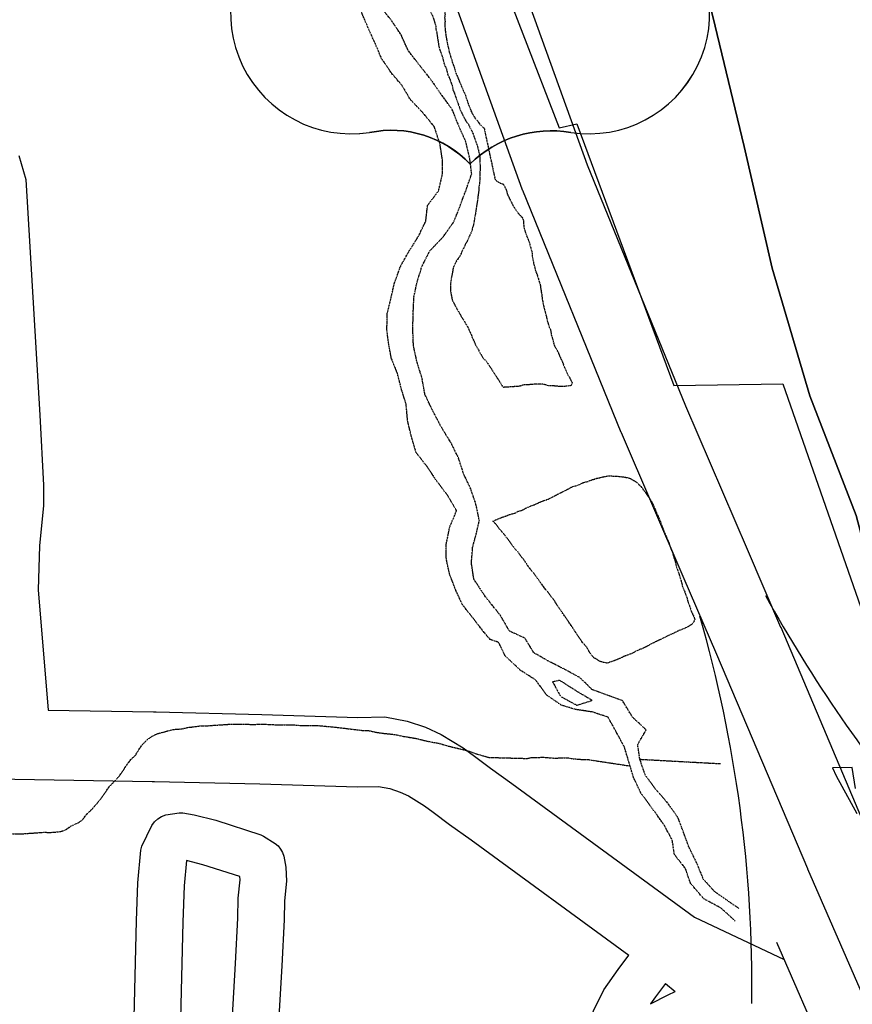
# Model space of a CAD drawing. Header units: feet. Extents: x -1605449 to -1594075, y -1717250 to -1708479.
# Tile 57 of 97: x -1599908 to -1599608, y -1712711 to -1712357. Entities that reach past the tile are written whole.
import ezdxf

# ---------------------------------------------------------------- set-up
doc = ezdxf.new("R2010")
doc.units = ezdxf.units.FT
doc.header["$MEASUREMENT"] = 0
doc.linetypes.add('rr2', pattern=[0])
doc.linetypes.add('stream', pattern=[1.4, 0.7, -0.1, 0.1, -0.1, 0.1, -0.1, 0.1, -0.1])
for name, color, linetype in [('61', 7, 'Continuous'), ('62', 7, 'Continuous'), ('INCORPORATED', 4, 'Continuous'), ('RAILROAD', 1, 'rr2'), ('RAMPS', 7, 'Continuous'), ('RT-MKR', 7, 'Continuous'), ('STATE_FEDERAL-RT', 2, 'Continuous'), ('TWP-RD', 6, 'Continuous'), ('WATERWAY', 14, 'stream')]:
    doc.layers.add(name, color=color, linetype=linetype)

# ---------------------------------------------------------------- blocks, each defined once
blk = doc.blocks.new('US2  _')
at = {"layer": '61', "color": 0, "linetype": 'Continuous'}
blk.add_lwpolyline([(-564.7, 887.9), (-873.8, 578.8), (-873.9, 578.7, -0.432186), (-706.6, -9.8), (-706.3, -10.1, 0.738096), (-328.5, -789.2), (-328.4, -790, -0.260744), (49.1, -908), (49.8, -907.9, -0.243707), (427.4, -789.9), (427.6, -789.2, 0.738096), (805.3, -10.1), (805.6, -9.8, -0.432186), (972.9, 578.7), (972.8, 578.8), (663.7, 887.9), (663.3, 888.5, -0.346154), (50, 888.5), (49, 888.5, -0.346154), (-564.2, 888.5)], format="xyb", close=True, dxfattribs=at)
at = {"layer": '61', "color": 0}
blk.add_point((56.9, 82.1), dxfattribs=at)
at = {"layer": '62', "color": 0, "linetype": 'Continuous'}
for p, q in [((-564.7, 887.9), (-873.8, 578.8)), ((972.8, 578.8), (663.7, 887.9))]:
    blk.add_line(p, q, dxfattribs=at)
for centre, radius, start, end in [((-257.6, 1278.3), 496, 231.813, 308.187), ((356.6, 1278.3), 496, 231.813, 308.187), ((-1067.1, 205.8), 420, 329.1175, 62.6108), ((1166.1, 205.8), 420, 117.3892, 210.8825), ((-397.3, -341.4), 453, 133.0046, 278.7282), ((496.3, -341.4), 453, 261.2718, 46.9954), ((-245, -1186.3), 405, 43.4177, 101.8742), ((352.5, -1213.3), 430, 79.9613, 134.7468)]:
    blk.add_arc(centre, radius, start, end, dxfattribs=at)

msp = doc.modelspace()

# ---------------------------------------------------------------- linework, layer by layer
at = {"layer": 'INCORPORATED', "flags": 128}
for points in [[(-1599740.02, -1712328.21), (-1599713.79, -1712396.04), (-1599713.79, -1712396.04), (-1599707.48, -1712394.6), (-1599707.48, -1712394.6), (-1599672.5, -1712488.75), (-1599633.26, -1712488.17), (-1599582.62, -1712633.28)], [(-1599607.1, -1712633.79), (-1599608.4, -1712626.28), (-1599608.4, -1712626.28), (-1599615.47, -1712626.32), (-1599615.47, -1712626.32), (-1599614.11, -1712629.25), (-1599606.64, -1712642.83)]]:
    msp.add_lwpolyline(points, dxfattribs=at)
at = {"layer": 'RAILROAD', "ltscale": 0.333, "flags": 128}
for points in [[(-1596355.9, -1716922.27), (-1596368.94, -1716765.51), (-1596378.43, -1716720.27), (-1596387.42, -1716678.38), (-1596386.76, -1716633.64), (-1596363.27, -1716591.24), (-1596323.8, -1716548.51), (-1596289.5, -1716504.11), (-1596273.84, -1716462.38), (-1596268.35, -1716420.65), (-1596266.01, -1716378.08), (-1596265.85, -1716335.85), (-1596278.67, -1716294.12), (-1596298.49, -1716251.39), (-1596329.63, -1716206.82), (-1596359.28, -1716163.09), (-1596388.75, -1716120.69), (-1596412.57, -1716074.95), (-1596441.55, -1716031.05), (-1596467.03, -1715989.32), (-1596498.17, -1715943.92), (-1596522.65, -1715901.85), (-1596549.8, -1715859.96), (-1596582.27, -1715818.23), (-1596606.26, -1715774.16), (-1596634.07, -1715730.93), (-1596665.38, -1715687.36), (-1596708.84, -1715654.98), (-1596751.81, -1715634.78), (-1596801.41, -1715622.04), (-1596801.42, -1715622.04), (-1596812.06, -1715619.37), (-1596854.41, -1715609.68), (-1596896.33, -1715596.16), (-1596938.41, -1715580.29), (-1596980.82, -1715556.41), (-1597023.4, -1715535.36), (-1597065.48, -1715511.99), (-1597110.06, -1715488.77), (-1597151.81, -1715461.72), (-1597194.05, -1715439.17), (-1597237.13, -1715420.97), (-1597280.05, -1715395.76), (-1597322.29, -1715373.71), (-1597366.71, -1715348.32), (-1597409.12, -1715314.26), (-1597451.86, -1715278.51), (-1597489.27, -1715235.76), (-1597517.82, -1715193.85), (-1597542.21, -1715150.76), (-1597563.24, -1715106.84), (-1597582.45, -1715061.91), (-1597608.66, -1715018.82), (-1597636.05, -1714976.74), (-1597678.46, -1714937.33), (-1597721.71, -1714914.95), (-1597765.62, -1714887.73), (-1597810.04, -1714866.01), (-1597856.62, -1714834.12), (-1597899.37, -1714790.86), (-1597918.74, -1714747.95), (-1597934.1, -1714706.2), (-1597957.48, -1714663.44), (-1597977.68, -1714620.86), (-1597995.21, -1714577.27), (-1598016.42, -1714532.68), (-1598036.29, -1714488.59), (-1598057.16, -1714446.67), (-1598077.21, -1714401.91), (-1598099.24, -1714359.16), (-1598117.11, -1714316.24), (-1598135.81, -1714273.99), (-1598155.68, -1714230.74), (-1598176.56, -1714188.82), (-1598205.77, -1714146.06), (-1598229.82, -1714103.48), (-1598262.05, -1714060.9), (-1598291.77, -1714016.31), (-1598333.18, -1713974.56), (-1598375.42, -1713962.36), (-1598417.67, -1713976.39), (-1598460.92, -1713981.06), (-1598503, -1713974.72), (-1598551.92, -1713966.54), (-1598597.84, -1713961.86), (-1598640.59, -1713952.51), (-1598682.33, -1713938.98), (-1598724.08, -1713928.29), (-1598767.99, -1713909.42), (-1598811.74, -1713890.55), (-1598855.32, -1713850.64), (-1598887.71, -1713806.71), (-1598921.45, -1713763.46), (-1598953.34, -1713720.87), (-1598990.24, -1713676.28), (-1599019.3, -1713633.7), (-1599050.86, -1713589.61), (-1599071.56, -1713546.37), (-1599071.56, -1713546.37), (-1599095.08, -1713503.22), (-1599111.45, -1713460.75), (-1599130.67, -1713409.63), (-1599149.89, -1713367.33), (-1599166.59, -1713323.7), (-1599179.29, -1713281.4), (-1599215.22, -1713235.93), (-1599263.18, -1713191.97), (-1599306.46, -1713150), (-1599336.7, -1713106.87), (-1599364.6, -1713064.74), (-1599382.15, -1713015.27), (-1599401.37, -1712972.31), (-1599418.08, -1712927.51), (-1599441.47, -1712884.38), (-1599465.03, -1712839.91), (-1599494.94, -1712791.95), (-1599515.66, -1712749.65), (-1599538.39, -1712706.02), (-1599565.29, -1712663.55), (-1599581.83, -1712620.42), (-1599595.7, -1712577.79), (-1599606.9, -1712535.49), (-1599623.6, -1712492.52), (-1599637.14, -1712446.56), (-1599647.17, -1712402.76), (-1599658.53, -1712355.97), (-1599670.39, -1712310.17), (-1599686.1, -1712266.87), (-1599696.12, -1712223.91), (-1599714, -1712180.77), (-1599724.7, -1712137.48), (-1599744.13, -1712099.77), (-1599744.13, -1712099.77), (-1599756.82, -1712070.75), (-1599770.36, -1712028.56), (-1599777.88, -1711985.86), (-1599786.71, -1711941.67), (-1599794.55, -1711894.81), (-1599798.05, -1711851.45), (-1599802.88, -1711806.08), (-1599808.89, -1711763.06), (-1599815.89, -1711721.36), (-1599823.89, -1711677.33), (-1599836.23, -1711633.64), (-1599840.9, -1711591.28), (-1599844.9, -1711548.92), (-1599855.24, -1711506.89), (-1599873.41, -1711461.03), (-1599897.58, -1711418.5), (-1599930.76, -1711372.14), (-1599962.44, -1711328.44), (-1599995.95, -1711284.58), (-1600028.13, -1711240.05), (-1600063.48, -1711196.69), (-1600097.32, -1711153.5), (-1600134.5, -1711107.97), (-1600168.68, -1711064.44), (-1600201.86, -1711021.41), (-1600235.87, -1710979.22), (-1600263.21, -1710931.52), (-1600289.05, -1710887.33), (-1600305.23, -1710842.97), (-1600322.57, -1710799.1), (-1600337.4, -1710757.41), (-1600341.74, -1710712.21), (-1600355.08, -1710668.35), (-1600365.25, -1710625.16), (-1600373.08, -1710582.13), (-1600381.75, -1710540.44), (-1600390.26, -1710498.41), (-1600400.59, -1710452.38), (-1600415.1, -1710407.02), (-1600430.6, -1710365.32), (-1600449.28, -1710323.46), (-1600476.12, -1710280.77), (-1600768.54, -1709770.43), (-1600768.54, -1709770.43), (-1600861.62, -1709602.94), (-1600888.56, -1709560.2), (-1600915.16, -1709517.13), (-1600938.94, -1709474.55), (-1600969.04, -1709426.3), (-1600989.82, -1709381.9), (-1601012.6, -1709335.98), (-1601038.21, -1709292.58), (-1601079.28, -1709249.17), (-1601123.35, -1709219.62), (-1601165.42, -1709194.58), (-1601185.7, -1709183.06)], [(-1599071.56, -1713546.37), (-1599095.08, -1713503.22), (-1599111.45, -1713460.75), (-1599130.67, -1713409.63), (-1599149.89, -1713367.33), (-1599166.59, -1713323.7), (-1599179.29, -1713281.4), (-1599215.22, -1713235.93), (-1599263.18, -1713191.97), (-1599306.46, -1713150), (-1599336.7, -1713106.87), (-1599364.6, -1713064.74), (-1599382.15, -1713015.27), (-1599401.37, -1712972.31), (-1599418.08, -1712927.51), (-1599441.47, -1712884.38), (-1599465.03, -1712839.91), (-1599494.94, -1712791.95), (-1599515.66, -1712749.65), (-1599538.39, -1712706.02), (-1599565.29, -1712663.55), (-1599581.83, -1712620.42), (-1599595.7, -1712577.79), (-1599606.9, -1712535.49), (-1599623.6, -1712492.52), (-1599637.14, -1712446.56), (-1599647.17, -1712402.76), (-1599658.53, -1712355.97), (-1599670.39, -1712310.17), (-1599686.1, -1712266.87), (-1599696.12, -1712223.91), (-1599714, -1712180.77), (-1599724.7, -1712137.48), (-1599742.87, -1712104.83)], [(-1599071.56, -1713546.37), (-1599095.08, -1713503.22), (-1599111.45, -1713460.75), (-1599130.67, -1713409.63), (-1599149.89, -1713367.33), (-1599166.59, -1713323.7), (-1599179.29, -1713281.4), (-1599215.22, -1713235.93), (-1599263.18, -1713191.97), (-1599306.46, -1713150), (-1599336.7, -1713106.87), (-1599364.6, -1713064.74), (-1599382.15, -1713015.27), (-1599401.37, -1712972.31), (-1599418.08, -1712927.51), (-1599441.47, -1712884.38), (-1599465.03, -1712839.91), (-1599494.94, -1712791.95), (-1599515.66, -1712749.65), (-1599538.39, -1712706.02), (-1599565.29, -1712663.55), (-1599581.83, -1712620.42), (-1599595.7, -1712577.79), (-1599606.9, -1712535.49), (-1599623.6, -1712492.52), (-1599637.14, -1712446.56), (-1599647.17, -1712402.76), (-1599658.53, -1712355.97), (-1599670.39, -1712310.17), (-1599686.1, -1712266.87), (-1599696.12, -1712223.91), (-1599714, -1712180.77), (-1599724.7, -1712137.48), (-1599742.87, -1712104.83)], [(-1599071.56, -1713546.37), (-1599095.08, -1713503.22), (-1599111.45, -1713460.75), (-1599130.67, -1713409.63), (-1599149.89, -1713367.33), (-1599166.59, -1713323.7), (-1599179.29, -1713281.4), (-1599215.22, -1713235.93), (-1599263.18, -1713191.97), (-1599306.46, -1713150), (-1599336.7, -1713106.87), (-1599364.6, -1713064.74), (-1599382.15, -1713015.27), (-1599401.37, -1712972.31), (-1599418.08, -1712927.51), (-1599441.47, -1712884.38), (-1599465.03, -1712839.91), (-1599494.94, -1712791.95), (-1599515.66, -1712749.65), (-1599538.39, -1712706.02), (-1599565.29, -1712663.55), (-1599581.83, -1712620.42), (-1599595.7, -1712577.79), (-1599606.9, -1712535.49), (-1599623.6, -1712492.52), (-1599637.14, -1712446.56), (-1599647.17, -1712402.76), (-1599658.53, -1712355.97), (-1599670.39, -1712310.17), (-1599686.1, -1712266.87), (-1599696.12, -1712223.91), (-1599714, -1712180.77), (-1599724.7, -1712137.48), (-1599742.87, -1712104.83)], [(-1599071.56, -1713546.37), (-1599095.08, -1713503.22), (-1599111.45, -1713460.75), (-1599130.67, -1713409.63), (-1599149.89, -1713367.33), (-1599166.59, -1713323.7), (-1599179.29, -1713281.4), (-1599215.22, -1713235.93), (-1599263.18, -1713191.97), (-1599306.46, -1713150), (-1599336.7, -1713106.87), (-1599364.6, -1713064.74), (-1599382.15, -1713015.27), (-1599401.37, -1712972.31), (-1599418.08, -1712927.51), (-1599441.47, -1712884.38), (-1599465.03, -1712839.91), (-1599494.94, -1712791.95), (-1599515.66, -1712749.65), (-1599538.39, -1712706.02), (-1599565.29, -1712663.55), (-1599581.83, -1712620.42), (-1599595.7, -1712577.79), (-1599606.9, -1712535.49), (-1599623.6, -1712492.52), (-1599637.14, -1712446.56), (-1599647.17, -1712402.76), (-1599658.53, -1712355.97), (-1599670.39, -1712310.17), (-1599686.1, -1712266.87), (-1599696.12, -1712223.91), (-1599714, -1712180.77), (-1599724.7, -1712137.48), (-1599742.87, -1712104.83)], [(-1599708.46, -1712194.15), (-1599696.12, -1712223.91), (-1599686.1, -1712266.87), (-1599670.39, -1712310.17), (-1599658.53, -1712355.97), (-1599647.17, -1712402.76), (-1599637.14, -1712446.56), (-1599623.6, -1712492.52), (-1599606.9, -1712535.49), (-1599595.7, -1712577.79), (-1599581.83, -1712620.42), (-1599565.29, -1712663.55), (-1599538.39, -1712706.02), (-1599515.66, -1712749.65), (-1599494.94, -1712791.95), (-1599465.03, -1712839.91), (-1599441.47, -1712884.38), (-1599418.08, -1712927.51), (-1599401.37, -1712972.31), (-1599382.15, -1713015.27), (-1599364.6, -1713064.74), (-1599336.7, -1713106.87), (-1599306.46, -1713150), (-1599263.18, -1713191.97), (-1599215.22, -1713235.93), (-1599179.29, -1713281.4), (-1599166.59, -1713323.7), (-1599149.89, -1713367.33), (-1599130.67, -1713409.63), (-1599111.45, -1713460.75), (-1599095.08, -1713503.22), (-1599071.56, -1713546.37), (-1599050.86, -1713589.61), (-1599019.3, -1713633.7), (-1598990.24, -1713676.28), (-1598953.34, -1713720.87), (-1598921.45, -1713763.46), (-1598887.71, -1713806.71), (-1598855.32, -1713850.64), (-1598811.74, -1713890.55), (-1598767.99, -1713909.42), (-1598724.08, -1713928.29), (-1598682.33, -1713938.98), (-1598640.59, -1713952.51)]]:
    msp.add_lwpolyline(points, dxfattribs=at)
at = {"layer": 'RAMPS', "color": 7, "linetype": 'Continuous'}
for centre, radius, start, end in [((-1599170.78, -1712304.68), 535.89, 208.9826, 220.0628), ((-1600124.57, -1712704.67), 480.13, 359.2217, 16.0737)]:
    msp.add_arc(centre, radius, start, end, dxfattribs=at)
at = {"layer": 'STATE_FEDERAL-RT', "flags": 128}
for points in [[(-1599491.47, -1713004.12), (-1599502.2, -1712971.67), (-1599512.92, -1712939.26), (-1599532.82, -1712883.41), (-1599566.33, -1712796.55), (-1599598.47, -1712721.91), (-1599624.29, -1712662.87), (-1599624.29, -1712662.84), (-1599624.34, -1712662.74), (-1599657.08, -1712585.57), (-1599657.08, -1712585.57), (-1599669.14, -1712557.53), (-1599669.14, -1712557.53), (-1599691.36, -1712505.85), (-1599691.37, -1712505.79), (-1599691.45, -1712505.63), (-1599726.94, -1712418.57), (-1599726.97, -1712418.43), (-1599727.12, -1712418.09), (-1599754.05, -1712343.33), (-1599754.13, -1712342.85), (-1599754.39, -1712342.22), (-1599823.62, -1712073.85)], [(-1599796.73, -1712077.99), (-1599730.33, -1712335.41), (-1599703.7, -1712409.37), (-1599668.35, -1712496.08), (-1599646.17, -1712547.65), (-1599646.17, -1712547.65), (-1599634.11, -1712575.7), (-1599634.11, -1712575.71), (-1599634.09, -1712575.75), (-1599601.34, -1712652.94), (-1599575.55, -1712711.93), (-1599575.55, -1712711.95), (-1599575.52, -1712712), (-1599543.27, -1712786.89), (-1599543.25, -1712787), (-1599543.09, -1712787.33), (-1599509.43, -1712874.57), (-1599509.41, -1712874.67), (-1599509.32, -1712874.88), (-1599489.33, -1712930.99), (-1599489.31, -1712931.09), (-1599489.24, -1712931.26), (-1599478.47, -1712963.81), (-1599467.7, -1712996.37)], [(-1600266.46, -1712600.18), (-1600198.57, -1712615.26), (-1600181.91, -1712619.41), (-1600140.41, -1712629.83), (-1600128.95, -1712632.67), (-1600116.07, -1712634.5), (-1600103.69, -1712635.42), (-1600092.65, -1712635.43), (-1600070.48, -1712633.37), (-1600054.12, -1712630.75), (-1600044.99, -1712628.6), (-1600042.1, -1712628.16), (-1600038.83, -1712628.17), (-1600029.68, -1712628.84), (-1600011.95, -1712629.37), (-1599987.56, -1712630.25), (-1599938.1, -1712629.98), (-1599860.27, -1712631.25)], [(-1599897.79, -1712605.63), (-1599859.87, -1712606.25)], [(-1599859.86, -1712606.25), (-1599858.93, -1712606.26), (-1599820.85, -1712607.16), (-1599786.27, -1712608.2), (-1599776.58, -1712608.03), (-1599768.54, -1712609.6), (-1599761.94, -1712611.74), (-1599756.27, -1712614.37), (-1599748.4, -1712619.2), (-1599744.27, -1712622.21), (-1599738.48, -1712626.53), (-1599730.86, -1712632.01), (-1599665.15, -1712680.09), (-1599632.85, -1712695.28)], [(-1599860.28, -1712631.24), (-1599859.44, -1712631.26), (-1599821.52, -1712632.15), (-1599786.43, -1712633.21), (-1599778.79, -1712633.07), (-1599774.83, -1712633.85), (-1599771.09, -1712635.06), (-1599768.1, -1712636.45), (-1599762.32, -1712639.99), (-1599759.12, -1712642.33), (-1599753.26, -1712646.7), (-1599745.54, -1712652.25), (-1599688.73, -1712693.82)], [(-1599616.21, -1712733.39), (-1599617.58, -1712730.2), (-1599635.48, -1712689.27)], [(-1599680.89, -1712711.24), (-1599674.54, -1712708), (-1599672.04, -1712706.9)], [(-1599675.52, -1712703.99), (-1599672.04, -1712706.9)]]:
    msp.add_lwpolyline(points, dxfattribs=at)
at = {"layer": 'TWP-RD'}
for points in [[(-1599908.3, -1712406), (-1599905.78, -1712414.57), (-1599900.78, -1712499.46), (-1599899.4, -1712524.61), (-1599899.39, -1712531.96), (-1599900.9, -1712546.47), (-1599901.36, -1712562.25), (-1599897.79, -1712605.63)], [(-1599867.11, -1712731.16), (-1599865.96, -1712681.41), (-1599865.46, -1712667.75), (-1599864.38, -1712655.94), (-1599863.99, -1712654.53), (-1599860.49, -1712647.11), (-1599859.52, -1712645.79), (-1599858.3, -1712644.69), (-1599856.9, -1712643.84), (-1599855.36, -1712643.28), (-1599850.55, -1712642.56), (-1599849.24, -1712642.57), (-1599845.24, -1712643.23), (-1599837.45, -1712645.22), (-1599821.15, -1712650.46), (-1599820.2, -1712650.9), (-1599815.99, -1712653.55), (-1599814.95, -1712654.48), (-1599814.08, -1712655.57), (-1599813.4, -1712656.78), (-1599812.93, -1712658.09), (-1599812.21, -1712662.16), (-1599811.99, -1712667.14), (-1599812.68, -1712674.27), (-1599812.84, -1712681.1), (-1599813.68, -1712697.63), (-1599816.78, -1712750.62)], [(-1599847.99, -1712659.73), (-1599848.82, -1712668.82), (-1599849.3, -1712681.91), (-1599850.44, -1712731.46)], [(-1599842.06, -1712661.24), (-1599847.99, -1712659.73)], [(-1599833.5, -1712751.06), (-1599830.32, -1712696.72), (-1599829.5, -1712680.49), (-1599829.33, -1712673.27), (-1599828.69, -1712666.7), (-1599828.75, -1712665.52), (-1599842.06, -1712661.24)], [(-1599705.27, -1712726.61), (-1599705.27, -1712725.29), (-1599704.52, -1712720.74), (-1599701.43, -1712713.76), (-1599697.8, -1712706.29), (-1599692.57, -1712698.88), (-1599688.73, -1712693.82)], [(-1599675.52, -1712703.99), (-1599679.12, -1712708.73), (-1599680.89, -1712711.24)]]:
    msp.add_lwpolyline(points, dxfattribs=at)
at = {"layer": 'WATERWAY'}
for p, q in [((-1599740.86, -1712577.61), (-1599738.75, -1712580.11)), ((-1599716.23, -1712595.35), (-1599713.75, -1712594.8))]:
    msp.add_line(p, q, dxfattribs=at)
at = {"layer": 'WATERWAY', "ltscale": 0.5, "flags": 128}
for points in [[(-1599739.05, -1712566.43), (-1599740.81, -1712564.1), (-1599744.53, -1712558.46), (-1599745.41, -1712552.63), (-1599744.96, -1712546.95), (-1599743.51, -1712541.6), (-1599742.54, -1712537.42), (-1599743.76, -1712531.59), (-1599745.65, -1712525.94), (-1599748.19, -1712520.62), (-1599750.08, -1712514.8), (-1599752.79, -1712509.32), (-1599756.18, -1712503.84), (-1599759.4, -1712497.7), (-1599762.11, -1712492.05), (-1599763.17, -1712486.22), (-1599765.05, -1712480.06), (-1599766.27, -1712474.4), (-1599766.49, -1712468.57), (-1599766.37, -1712462.73), (-1599766.09, -1712456.88), (-1599764.97, -1712451.54), (-1599763.19, -1712445.85), (-1599760.4, -1712440.32), (-1599755.44, -1712435.1), (-1599751.66, -1712429.73), (-1599749.54, -1712424.21), (-1599747.25, -1712418.18), (-1599745.3, -1712412.49), (-1599746.02, -1712406.99), (-1599747.41, -1712401), (-1599749.96, -1712395.35), (-1599752.34, -1712389.36), (-1599756.22, -1712384.06), (-1599759.77, -1712378.92), (-1599763.99, -1712373.62), (-1599768.2, -1712368.15), (-1599770.75, -1712362.5), (-1599774.3, -1712357.19), (-1599779.19, -1712351.23), (-1599780.39, -1712346.91), (-1599782.11, -1712340.92), (-1599783.83, -1712335.09), (-1599786.04, -1712329.77), (-1599787.76, -1712324.28), (-1599790.31, -1712318.47), (-1599793.86, -1712312.99), (-1599797.57, -1712307.85), (-1599798.29, -1712302.52), (-1599796, -1712296.66), (-1599793.05, -1712291.3), (-1599788.76, -1712285.59), (-1599787.15, -1712280.07), (-1599782.68, -1712275.69), (-1599776.71, -1712272.8), (-1599773.92, -1712267.44), (-1599774.97, -1712261.77), (-1599776.19, -1712255.95), (-1599778.07, -1712250.46), (-1599780.61, -1712245.14), (-1599784.81, -1712242.18), (-1599789.85, -1712237.22), (-1599794.56, -1712232.92), (-1599800.1, -1712228.3), (-1599803.66, -1712222.49), (-1599805.37, -1712217.17), (-1599806.42, -1712212.01), (-1599809.97, -1712206.2), (-1599815.67, -1712202.08), (-1599819.55, -1712196.61), (-1599821.77, -1712191.29), (-1599823.99, -1712185.14), (-1599826.54, -1712179.66), (-1599829.42, -1712174.18), (-1599832.97, -1712168.53), (-1599837.53, -1712162.57), (-1599842.4, -1712157.78), (-1599848.11, -1712153.16), (-1599852.16, -1712147.52), (-1599857.89, -1712141.56), (-1599863.6, -1712136.11), (-1599868.82, -1712130.82), (-1599872.86, -1712125.52), (-1599875.58, -1712120.04), (-1599878.13, -1712114.55), (-1599879.35, -1712108.56)], [(-1599740.86, -1712577.61), (-1599744.57, -1712572.8), (-1599748.61, -1712567.67), (-1599750.99, -1712562.52), (-1599753.21, -1712556.87), (-1599754.43, -1712551.37), (-1599754.47, -1712545.87), (-1599753.2, -1712539.68), (-1599750.75, -1712533.82), (-1599753.96, -1712528.35), (-1599757.84, -1712523.21), (-1599761.39, -1712517.9), (-1599765.27, -1712512.93), (-1599766.98, -1712507.27), (-1599768.37, -1712501.45), (-1599768.92, -1712495.45), (-1599770.64, -1712489.96), (-1599772.02, -1712484.46), (-1599774.23, -1712478.98), (-1599775.28, -1712473.15), (-1599775.82, -1712468.82), (-1599775.71, -1712462.81), (-1599774.42, -1712457.63), (-1599773.14, -1712451.94), (-1599771.02, -1712446.08), (-1599768.23, -1712441.05), (-1599764.45, -1712435.01), (-1599761.83, -1712429.65), (-1599761.21, -1712423.98), (-1599757.25, -1712418.77), (-1599755.81, -1712412.58), (-1599755.85, -1712407.41), (-1599756.74, -1712401.75), (-1599758.79, -1712395.59), (-1599762.84, -1712390.62), (-1599767.38, -1712385.83), (-1599770.43, -1712380.68), (-1599774.13, -1712376.38), (-1599777.85, -1712370.91), (-1599780.06, -1712365.59), (-1599782.27, -1712360.77), (-1599784.82, -1712354.79), (-1599786.37, -1712349.63), (-1599788.09, -1712343.8), (-1599789.98, -1712337.48), (-1599791.35, -1712332.99), (-1599792.74, -1712327), (-1599794.45, -1712321.84), (-1599799.33, -1712317.05), (-1599804.55, -1712311.09), (-1599807.09, -1712305.77), (-1599807.31, -1712300.1), (-1599807.01, -1712295.93), (-1599804.73, -1712289.9), (-1599800.94, -1712285.03), (-1599795.48, -1712280.81), (-1599790.02, -1712275.42), (-1599785.4, -1712270.21), (-1599783.44, -1712265.85), (-1599783.47, -1712261.68), (-1599784.52, -1712256.02), (-1599786.74, -1712250.7), (-1599791.95, -1712245.24), (-1599796.82, -1712241.28), (-1599802.03, -1712236.82), (-1599807.74, -1712232.21), (-1599812.77, -1712228.58), (-1599818.32, -1712223.29), (-1599821.21, -1712217.64), (-1599824.76, -1712211.67), (-1599827.14, -1712206.69), (-1599829.85, -1712201.21), (-1599831.4, -1712195.55), (-1599832.79, -1712189.72)], [(-1599776.14, -1712294.05), (-1599777.14, -1712293.9), (-1599778.31, -1712293.75), (-1599780.14, -1712294.44), (-1599781.14, -1712294.78), (-1599781.97, -1712295.29), (-1599782.29, -1712296.3), (-1599782.61, -1712297.14), (-1599783.1, -1712298.32), (-1599782.92, -1712299.15), (-1599782.74, -1712299.99), (-1599782.56, -1712301.15), (-1599782.54, -1712302.66), (-1599783.52, -1712304.34), (-1599784.51, -1712305.02), (-1599785.51, -1712305.7), (-1599786.33, -1712306.72), (-1599787.16, -1712307.39), (-1599787.81, -1712308.41), (-1599787.8, -1712309.41), (-1599786.78, -1712310.56), (-1599785.6, -1712311.05), (-1599784.59, -1712311.37), (-1599783.75, -1712311.86), (-1599782.9, -1712313.19), (-1599782.55, -1712314.52), (-1599782.53, -1712316.03), (-1599782.68, -1712317.37), (-1599782.66, -1712318.2), (-1599782.65, -1712319.04), (-1599782.64, -1712320.21), (-1599782.45, -1712321.38), (-1599782.27, -1712322.38), (-1599782.09, -1712323.38), (-1599781.39, -1712325.88), (-1599781.21, -1712326.71), (-1599780.86, -1712328.21), (-1599780.68, -1712329.21), (-1599780.5, -1712330.04), (-1599780.15, -1712330.88), (-1599779.64, -1712332.04), (-1599779.28, -1712333.87), (-1599778.93, -1712334.71), (-1599778.75, -1712335.54), (-1599778.24, -1712336.53), (-1599777.55, -1712337.7), (-1599777.04, -1712338.53), (-1599776.35, -1712340.02), (-1599775.66, -1712341.35), (-1599774.81, -1712342.68), (-1599774.3, -1712343.51), (-1599773.78, -1712344.5), (-1599772.93, -1712346), (-1599771.39, -1712348.15), (-1599770.37, -1712349.31), (-1599769.69, -1712350.3), (-1599768.68, -1712351.13), (-1599767.66, -1712351.78), (-1599766.66, -1712352.1), (-1599765.49, -1712351.75), (-1599763.99, -1712351.57), (-1599762.81, -1712351.89), (-1599761.8, -1712352.38), (-1599760.79, -1712353.37), (-1599759.59, -1712355.19), (-1599759.07, -1712356.69), (-1599758.55, -1712358.35), (-1599758.2, -1712359.35), (-1599758.18, -1712360.52), (-1599757.83, -1712362.02), (-1599757.64, -1712363.52), (-1599757.46, -1712364.53), (-1599757.09, -1712366.86), (-1599756.74, -1712368.03), (-1599756.22, -1712369.52), (-1599755.87, -1712370.52), (-1599755.52, -1712371.69), (-1599755.17, -1712373.19), (-1599754.48, -1712374.52), (-1599754.13, -1712376.02), (-1599753.78, -1712377.18), (-1599753.09, -1712378.68), (-1599752.74, -1712379.84), (-1599752.39, -1712380.68), (-1599752.21, -1712381.51), (-1599752.04, -1712382.34), (-1599751.69, -1712383.18), (-1599751.34, -1712384.01), (-1599750.82, -1712385.67), (-1599750.3, -1712387), (-1599749.78, -1712388.5), (-1599749.26, -1712390), (-1599748.57, -1712391.33), (-1599747.88, -1712392.66), (-1599747.37, -1712393.65), (-1599746.52, -1712394.64), (-1599746, -1712395.81), (-1599745.32, -1712396.97), (-1599744.8, -1712398.13), (-1599744.45, -1712399.3), (-1599744.45, -1712399.3), (-1599743.58, -1712401.63), (-1599743.23, -1712402.79), (-1599742.88, -1712404.13), (-1599742.52, -1712405.79), (-1599742.34, -1712406.63), (-1599742.33, -1712407.46), (-1599742.32, -1712408.63), (-1599742.3, -1712409.64), (-1599742.29, -1712410.47), (-1599742.28, -1712411.31), (-1599742.43, -1712412.81), (-1599742.41, -1712414.15), (-1599742.4, -1712415.15), (-1599742.55, -1712416.32), (-1599742.7, -1712417.16), (-1599742.69, -1712418), (-1599742.84, -1712419.17), (-1599743, -1712420.34), (-1599743.15, -1712421.51), (-1599743.3, -1712422.69), (-1599743.45, -1712423.52), (-1599743.61, -1712424.53), (-1599743.76, -1712425.53), (-1599743.91, -1712426.71), (-1599744.07, -1712427.54), (-1599744.22, -1712428.38), (-1599744.38, -1712429.22), (-1599744.53, -1712430.22), (-1599744.69, -1712431.06), (-1599745.01, -1712431.9), (-1599745.17, -1712432.74), (-1599745.49, -1712433.58), (-1599745.98, -1712434.59), (-1599746.47, -1712435.76), (-1599746.79, -1712436.6), (-1599747.61, -1712437.95), (-1599748.09, -1712439.13), (-1599748.58, -1712439.97), (-1599749.07, -1712441.14), (-1599749.72, -1712442.49), (-1599750.54, -1712443.5), (-1599751.03, -1712444.34), (-1599752, -1712446.53), (-1599752.16, -1712447.7), (-1599752.47, -1712449.21), (-1599752.78, -1712451.05), (-1599752.93, -1712452.39), (-1599752.91, -1712453.56), (-1599752.9, -1712454.9), (-1599752.71, -1712455.9), (-1599752.54, -1712456.73), (-1599752.35, -1712457.9), (-1599751.67, -1712459.23), (-1599750.98, -1712460.56), (-1599750.29, -1712461.72), (-1599749.61, -1712462.88), (-1599749.09, -1712463.88), (-1599748.41, -1712464.87), (-1599747.9, -1712465.7), (-1599747.39, -1712466.7), (-1599746.7, -1712467.69), (-1599746.18, -1712469.02), (-1599745.5, -1712470.35), (-1599744.98, -1712471.85), (-1599744.29, -1712473.18), (-1599743.94, -1712474.18), (-1599743.43, -1712475.01), (-1599742.91, -1712475.83), (-1599742.57, -1712476.67), (-1599741.72, -1712477.99), (-1599741.03, -1712479.16), (-1599740.52, -1712479.48), (-1599740.02, -1712479.98)], [(-1599754.04, -1712345.41), (-1599754.03, -1712346.1), (-1599754.18, -1712347.1), (-1599754.33, -1712348.27), (-1599754.49, -1712349.28), (-1599754.64, -1712350.78), (-1599754.79, -1712351.96), (-1599754.77, -1712353.29), (-1599754.92, -1712354.47), (-1599754.91, -1712355.47), (-1599755.06, -1712356.47), (-1599754.88, -1712357.64), (-1599755.03, -1712358.48), (-1599755.02, -1712359.31), (-1599754.84, -1712360.15), (-1599754.83, -1712360.98), (-1599754.64, -1712362.65), (-1599754.1, -1712365.49), (-1599753.92, -1712366.49), (-1599753.57, -1712367.65), (-1599753.39, -1712368.82), (-1599753.04, -1712369.82), (-1599752.69, -1712370.99), (-1599752.34, -1712372.15), (-1599751.99, -1712373.15), (-1599751.47, -1712374.48), (-1599751.29, -1712375.48), (-1599750.77, -1712376.81), (-1599750.43, -1712377.64), (-1599749.91, -1712378.81), (-1599749.39, -1712380.14), (-1599748.87, -1712381.3), (-1599748.52, -1712382.3), (-1599748.01, -1712383.3), (-1599747.49, -1712384.46), (-1599747.31, -1712385.29), (-1599746.97, -1712386.12), (-1599746.62, -1712387.29), (-1599746.27, -1712388.12), (-1599745.75, -1712389.45), (-1599745.24, -1712390.62), (-1599744.72, -1712391.45), (-1599744.04, -1712392.61), (-1599743.02, -1712393.76), (-1599742.51, -1712394.59), (-1599741.49, -1712395.58), (-1599740.82, -1712396.19)], [(-1599740.82, -1712396.19), (-1599736.89, -1712414.58), (-1599736.21, -1712415.24), (-1599735.03, -1712415.9), (-1599734.02, -1712416.22), (-1599733.17, -1712417.71), (-1599732.82, -1712418.54), (-1599732.47, -1712419.88), (-1599731.61, -1712421.71), (-1599730.23, -1712424.36), (-1599728.53, -1712426.85), (-1599727.17, -1712428.17), (-1599726.66, -1712429.33), (-1599726.64, -1712430.5), (-1599726.45, -1712432.17), (-1599725.93, -1712433.84), (-1599725.41, -1712435.17), (-1599724.89, -1712436.5), (-1599724.54, -1712437.33), (-1599724.19, -1712438.83), (-1599723.66, -1712440.33), (-1599723.47, -1712442.5), (-1599722.93, -1712445.17), (-1599722.23, -1712447.66), (-1599721.53, -1712449.49), (-1599721.18, -1712450.83), (-1599720.66, -1712452.32), (-1599720.47, -1712453.83), (-1599720.11, -1712455.83), (-1599719.92, -1712457.66), (-1599719.56, -1712459.5), (-1599719.21, -1712461), (-1599718.85, -1712462.33), (-1599718.5, -1712463.66), (-1599718.15, -1712465.16), (-1599717.79, -1712466.5), (-1599717.44, -1712467.66), (-1599716.93, -1712468.66), (-1599716.75, -1712469.83), (-1599716.56, -1712470.83), (-1599716.21, -1712471.99), (-1599715.86, -1712473.33), (-1599715.51, -1712474.49), (-1599715, -1712475.32), (-1599714.14, -1712476.81), (-1599713.62, -1712478.31), (-1599712.76, -1712479.97), (-1599712.07, -1712481.8), (-1599711.38, -1712483.47), (-1599710.86, -1712484.63), (-1599710.35, -1712485.46), (-1599709.66, -1712486.79), (-1599709.15, -1712487.62), (-1599709.47, -1712488.79), (-1599710.97, -1712488.98), (-1599712.8, -1712489.17), (-1599714.65, -1712489.02), (-1599716.15, -1712488.88), (-1599717.49, -1712488.89), (-1599718.5, -1712488.57), (-1599720.01, -1712488.25), (-1599722.35, -1712488.28), (-1599724.69, -1712488.48), (-1599726.36, -1712488.5), (-1599728.02, -1712489.02), (-1599730.53, -1712489.22), (-1599733.87, -1712489.43), (-1599740.02, -1712479.98)], [(-1599737.67, -1712537.55), (-1599734.25, -1712536.11), (-1599733.08, -1712535.76), (-1599731.76, -1712535.24), (-1599730.59, -1712534.89), (-1599729.43, -1712534.54), (-1599728.61, -1712534.03), (-1599727.28, -1712533.68), (-1599726.28, -1712533.17), (-1599725.29, -1712532.65), (-1599724.13, -1712532.13), (-1599722.64, -1712531.61), (-1599721.15, -1712530.92), (-1599719.49, -1712530.23), (-1599717.83, -1712529.71), (-1599716.51, -1712529.02), (-1599715.19, -1712528.34), (-1599713.86, -1712527.65), (-1599711.88, -1712526.62), (-1599710.39, -1712525.93), (-1599708.9, -1712525.08), (-1599707.4, -1712524.72), (-1599706.41, -1712524.37), (-1599705.58, -1712523.86), (-1599704.59, -1712523.51), (-1599703.59, -1712523.33), (-1599702.76, -1712522.99), (-1599701.93, -1712522.64), (-1599701.1, -1712522.46), (-1599700.27, -1712522.12), (-1599699.27, -1712521.94), (-1599697.78, -1712521.58), (-1599696.78, -1712521.4), (-1599695.78, -1712521.22), (-1599694.11, -1712521.37), (-1599693.11, -1712521.35), (-1599691.95, -1712521.5), (-1599690.78, -1712521.65), (-1599689.77, -1712521.81), (-1599688.94, -1712521.96), (-1599688.1, -1712522.28), (-1599685.91, -1712523.59), (-1599684.39, -1712525.07), (-1599683.71, -1712526.06), (-1599682.86, -1712527.05), (-1599682.01, -1712528.38), (-1599680.99, -1712529.87), (-1599680.13, -1712531.36), (-1599679.44, -1712532.85), (-1599678.75, -1712534.51), (-1599678.06, -1712536.17), (-1599677.37, -1712537.83), (-1599676.67, -1712539.66), (-1599675.98, -1712541.49), (-1599674.43, -1712544.97), (-1599673.9, -1712546.8), (-1599673.04, -1712548.79), (-1599672.68, -1712550.29), (-1599672.16, -1712551.62), (-1599671.81, -1712553.28), (-1599671.28, -1712554.95), (-1599670.76, -1712556.44), (-1599670.24, -1712558.1), (-1599669.71, -1712559.93), (-1599669.35, -1712561.26), (-1599668.84, -1712562.43), (-1599668.32, -1712563.92), (-1599667.8, -1712565.25), (-1599667.44, -1712566.75), (-1599667.1, -1712567.58), (-1599666.57, -1712569.07), (-1599666.23, -1712570.07), (-1599665.88, -1712570.9), (-1599665.36, -1712571.9), (-1599665.01, -1712573.06), (-1599665.83, -1712574.57), (-1599667.48, -1712575.6), (-1599669.3, -1712576.46), (-1599671.12, -1712577.15), (-1599672.78, -1712578.01), (-1599674.44, -1712578.7), (-1599676.09, -1712579.56), (-1599678.57, -1712580.76), (-1599680.39, -1712581.62), (-1599682.21, -1712582.65), (-1599684.03, -1712583.51), (-1599685.86, -1712584.2), (-1599687.35, -1712585.06), (-1599689, -1712585.75), (-1599690.5, -1712586.27), (-1599691.49, -1712586.78), (-1599692.32, -1712587.13), (-1599693.15, -1712587.47), (-1599694.47, -1712587.99), (-1599695.63, -1712588.34), (-1599696.46, -1712588.69), (-1599698.13, -1712588.38), (-1599699.14, -1712588.06), (-1599699.14, -1712588.06), (-1599700.15, -1712587.4), (-1599701.33, -1712586.75), (-1599702.17, -1712585.76), (-1599702.85, -1712584.77), (-1599703.88, -1712582.95), (-1599705.24, -1712581.46), (-1599706.43, -1712579.81), (-1599707.62, -1712577.99), (-1599708.82, -1712576.17), (-1599712.4, -1712570.88), (-1599713.42, -1712569.39), (-1599714.61, -1712567.73), (-1599715.63, -1712566.08), (-1599716.65, -1712564.76), (-1599718.01, -1712562.94), (-1599719.03, -1712561.78), (-1599719.71, -1712560.79), (-1599720.56, -1712559.63), (-1599721.58, -1712558.15), (-1599722.6, -1712556.82), (-1599723.79, -1712555.34), (-1599724.81, -1712554.02), (-1599725.83, -1712552.53), (-1599726.86, -1712551.04), (-1599727.87, -1712549.88), (-1599728.56, -1712548.73), (-1599729.57, -1712547.74), (-1599730.42, -1712546.58), (-1599731.1, -1712545.75), (-1599731.78, -1712544.76), (-1599732.47, -1712543.77), (-1599733.31, -1712542.78), (-1599734.5, -1712541.29), (-1599735.52, -1712540.14), (-1599736.71, -1712538.49), (-1599737.67, -1712537.55)], [(-1599649.1, -1712676.97), (-1599652.24, -1712674.86), (-1599657.8, -1712670.96), (-1599661.87, -1712666.53), (-1599664.31, -1712660.57), (-1599667.07, -1712654.96), (-1599669.17, -1712649.33), (-1599671.09, -1712644.2), (-1599674.68, -1712639.09), (-1599679.27, -1712633.84), (-1599682.85, -1712628.91), (-1599684.78, -1712623.27), (-1599685.55, -1712617.95), (-1599682.48, -1712612.73), (-1599687.39, -1712608.15), (-1599690.99, -1712602.22), (-1599696.18, -1712600.31), (-1599701.88, -1712598.25), (-1599706.45, -1712593.83), (-1599711.82, -1712590.93), (-1599717.53, -1712588.03), (-1599722.91, -1712584.97), (-1599726.17, -1712579.69), (-1599731.7, -1712577.13), (-1599734.96, -1712571.52), (-1599739.05, -1712566.43)], [(-1599735.62, -1712581.2), (-1599738.75, -1712580.11)], [(-1599650.5, -1712681.55), (-1599650.96, -1712681), (-1599655.69, -1712676.75), (-1599661.74, -1712673.53), (-1599666.5, -1712667.95), (-1599668.43, -1712662.48), (-1599672.35, -1712657.55), (-1599673.11, -1712652.4), (-1599676.03, -1712646.95), (-1599679.79, -1712641.69), (-1599684.39, -1712635.44), (-1599686.99, -1712629.98), (-1599688.76, -1712624.18), (-1599690.35, -1712618.88), (-1599693.28, -1712613.43), (-1599696.21, -1712608.15), (-1599701.9, -1712606.25), (-1599707.9, -1712605.36), (-1599713.08, -1712603.79), (-1599718.3, -1712600.22), (-1599722.23, -1712594.79), (-1599727.78, -1712591.23), (-1599733.2, -1712586.16), (-1599735.62, -1712581.2)], [(-1599716.23, -1712595.35), (-1599713.31, -1712600.63), (-1599707.43, -1712603.85), (-1599701.97, -1712602.09), (-1599707.69, -1712598.69), (-1599713.75, -1712594.8)], [(-1600216.46, -1712621.22), (-1600215.76, -1712621.59), (-1600213.92, -1712622.58), (-1600212.24, -1712623.24), (-1600208.37, -1712625.71), (-1600203.49, -1712629.34), (-1600197.42, -1712635.14), (-1600195.57, -1712636.46), (-1600191.35, -1712640.1), (-1600187.48, -1712642.91), (-1600185.47, -1712643.73), (-1600183.79, -1712644.05), (-1600181.28, -1712644.03), (-1600176.76, -1712644.49), (-1600174.25, -1712644.97), (-1600171.06, -1712645.95), (-1600168.38, -1712646.26), (-1600162.52, -1712647.38), (-1600159.5, -1712647.69), (-1600154.81, -1712648.49), (-1600148.29, -1712648.76), (-1600145.45, -1712648.57), (-1600143.77, -1712648.39), (-1600138.93, -1712647.68), (-1600136.76, -1712647.16), (-1600128.24, -1712645.92), (-1600126.57, -1712645.74), (-1600123.55, -1712645.72), (-1600121.21, -1712645.86), (-1600117.19, -1712646.67), (-1600113.5, -1712647.64), (-1600111.82, -1712648.29), (-1600109.81, -1712648.77), (-1600106.12, -1712649.91), (-1600102.44, -1712650.55), (-1600098.59, -1712650.69), (-1600096.42, -1712650.33), (-1600093.91, -1712649.64), (-1600087.07, -1712648.08), (-1600082.39, -1712647.38), (-1600080.38, -1712647.19), (-1600078.04, -1712647), (-1600073.19, -1712646.96), (-1600065.99, -1712647.57), (-1600065.99, -1712647.57), (-1600057.12, -1712648.83), (-1600054.44, -1712648.98), (-1600047.57, -1712650.09), (-1600044.73, -1712650.23), (-1600042.04, -1712650.71), (-1600037.36, -1712651.01), (-1600033.51, -1712651.48), (-1600024.3, -1712651.9), (-1600016.61, -1712651.5), (-1600014.1, -1712651.15), (-1600007.58, -1712650.59), (-1600004.24, -1712650.06), (-1599994.55, -1712648.31), (-1599992.39, -1712647.62), (-1599987.88, -1712646.75), (-1599977.19, -1712644.15), (-1599974.85, -1712644.13), (-1599970.66, -1712644.77), (-1599963.63, -1712646.04), (-1599955.08, -1712647.81), (-1599947.04, -1712649.08), (-1599944.69, -1712649.56), (-1599938, -1712650.34), (-1599935.32, -1712650.65), (-1599929.63, -1712650.6), (-1599927.79, -1712650.75), (-1599925.45, -1712650.57), (-1599919.76, -1712650.52), (-1599914.24, -1712650.14), (-1599906.88, -1712650.08), (-1599901.36, -1712649.7), (-1599899.02, -1712649.51), (-1599897.35, -1712649.66), (-1599893.34, -1712649.3), (-1599891.67, -1712648.78), (-1599889.18, -1712647.09), (-1599887.18, -1712646.24), (-1599885.51, -1712645.22), (-1599883.69, -1712642.86), (-1599882.03, -1712641.35), (-1599879.05, -1712637.81), (-1599875.58, -1712632.94), (-1599873.92, -1712631.25), (-1599871.93, -1712629.06), (-1599869.62, -1712625.54), (-1599867.96, -1712623.35), (-1599866.3, -1712621.83), (-1599865.15, -1712619.82), (-1599863.66, -1712617.8), (-1599862, -1712616.12), (-1599860.17, -1712614.93), (-1599858.5, -1712614.08), (-1599852.66, -1712612.53), (-1599849.49, -1712612.33), (-1599847.65, -1712611.82), (-1599845.81, -1712611.64), (-1599843.14, -1712611.28), (-1599841.3, -1712611.26), (-1599832.94, -1712610.69), (-1599826.08, -1712610.63), (-1599824.41, -1712610.79), (-1599821.23, -1712610.59), (-1599815.04, -1712610.88), (-1599810.02, -1712610.83), (-1599808.18, -1712610.99), (-1599806.34, -1712611.14), (-1599801.15, -1712611.09), (-1599794.45, -1712611.71), (-1599784.07, -1712612.96), (-1599782.4, -1712612.94), (-1599779.55, -1712613.58), (-1599777.37, -1712613.9), (-1599772.85, -1712614.36), (-1599770.84, -1712614.85), (-1599765.15, -1712615.8), (-1599761.29, -1712616.77), (-1599756.93, -1712617.57), (-1599753.58, -1712618.55), (-1599747.54, -1712620), (-1599745.87, -1712620.49), (-1599744.19, -1712621.14), (-1599739.16, -1712622.6)], [(-1599739.16, -1712622.6), (-1599725.3, -1712622.98), (-1599723.64, -1712622.62), (-1599719.47, -1712622.56), (-1599715.8, -1712622.84), (-1599710.63, -1712622.76), (-1599708.79, -1712623.07), (-1599705.45, -1712623.35), (-1599703.45, -1712623.32), (-1599701.78, -1712623.63), (-1599688.3, -1712625.68)], [(-1599684.78, -1712623.27), (-1599655.8, -1712624.85)]]:
    msp.add_lwpolyline(points, dxfattribs=at)

# ---------------------------------------------------------------- block references
at = {"layer": 'RT-MKR', "color": 7, "xscale": 0.09583348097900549, "yscale": 0.09583348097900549, "zscale": 0.08333333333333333}
msp.add_blockref('US2  _', (-1599750.62, -1712322.03), dxfattribs=at)

doc.saveas('drawing.dxf')
